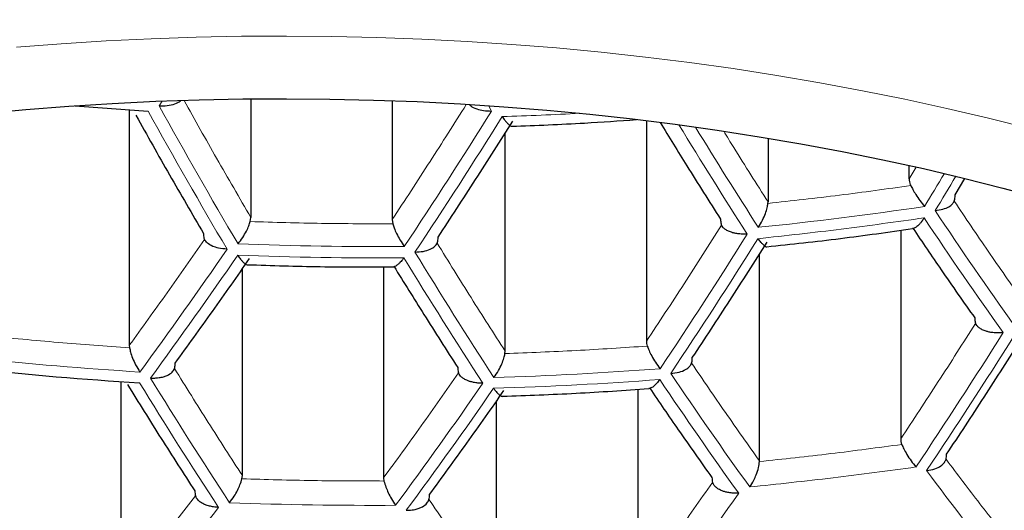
# Model space of a CAD drawing. Header units: millimetres. Extents: x 8 to 869, y 12 to 812.
# Tile 191 of 230: x 487.24 to 491.99, y 659.78 to 662.15. Entities that reach past the tile are written whole.
import ezdxf

# ---------------------------------------------------------------- set-up
doc = ezdxf.new("R2010")
doc.units = ezdxf.units.MM

msp = doc.modelspace()

# ---------------------------------------------------------------- linework, layer by layer
at = {"color": 252, "linetype": 'Continuous', "lineweight": 0}
for p, q in [((487.9142, 661.7354), (487.9295, 661.7586)), ((489.5016, 661.7363), (489.5168, 661.7104)), ((491.5648, 661.4394), (491.531, 661.3827))]:
    msp.add_line(p, q, dxfattribs=at)
at = {"color": 7, "linetype": 'Continuous', "lineweight": 30}
for p, q in [((488.3568, 661.7692), (488.3568, 661.1971)), ((489.0378, 661.7604), (489.0378, 661.1864)), ((487.7706, 661.7159), (487.7706, 660.5804)), ((490.2638, 661.664), (490.2638, 660.5999)), ((489.5828, 660.552), (489.5828, 661.6044)), ((490.85, 661.5796), (490.85, 661.2727)), ((491.531, 661.3827), (491.531, 661.4479)), ((491.7523, 661.3059), (491.799, 661.3842)), ((490.8495, 661.2645), (490.85, 661.2727)), ((488.3538, 661.1771), (488.3568, 661.1971)), ((489.0378, 661.1864), (489.0409, 661.1663)), ((491.4897, 661.1354), (491.4897, 660.1289)), ((490.8087, 660.0233), (490.8087, 661.0199)), ((488.3155, 659.9517), (488.3155, 660.9494)), ((488.9965, 660.9583), (488.9965, 659.9411)), ((487.7706, 660.5804), (487.7717, 660.5685)), ((489.5817, 660.5402), (489.5828, 660.552)), ((487.7293, 660.4053), (487.7293, 659.3981)), ((490.2225, 660.3681), (490.2225, 659.4159)), ((489.5415, 659.3698), (489.5415, 660.312)), ((490.8086, 660.0194), (490.8087, 660.0233)), ((488.3137, 659.9363), (488.3155, 659.9517)), ((488.9965, 659.9411), (488.9984, 659.9256))]:
    msp.add_line(p, q, dxfattribs=at)
at = {"color": 252, "linetype": 'Continuous', "lineweight": 0, "flags": 128}
msp.add_lwpolyline([(487.2261, 662.0182), (487.4418, 662.035), (487.6583, 662.0486), (487.8754, 662.0592), (488.0929, 662.0667), (488.3107, 662.0711), (488.5286, 662.0723), (488.7465, 662.0705), (488.9643, 662.0655), (489.1817, 662.0574), (489.3987, 662.0463), (489.615, 662.032), (489.8306, 662.0147), (490.0453, 661.9943), (490.2589, 661.9708), (490.4714, 661.9443), (490.6825, 661.9148), (490.8921, 661.8823), (491.1, 661.8467), (491.3062, 661.8083), (491.5105, 661.7669), (491.7127, 661.7226), (491.9127, 661.6755), (492.1104, 661.6255)], dxfattribs=at)
at = {"color": 7, "linetype": 'Continuous', "lineweight": 30, "flags": 128}
msp.add_lwpolyline([(487.0642, 661.6986), (487.2715, 661.7178), (487.4796, 661.7339), (487.6884, 661.7471), (487.8978, 661.7573), (488.1076, 661.7645), (488.3177, 661.7687), (488.5279, 661.7699), (488.7381, 661.7681), (488.9481, 661.7634), (489.1578, 661.7556), (489.3671, 661.7448), (489.5758, 661.7311), (489.7838, 661.7143), (489.9909, 661.6946), (490.197, 661.672), (490.4019, 661.6465), (490.6055, 661.618), (490.8077, 661.5866), (491.0083, 661.5523), (491.2072, 661.5152), (491.4042, 661.4753), (491.5993, 661.4326), (491.7922, 661.3871), (491.9829, 661.3389), (492.1712, 661.288)], dxfattribs=at)
at = {"color": 7, "linetype": 'Continuous', "lineweight": 30}
for centre, radius, start, end in [((488.9913, 679.3746), 17.7008, 265.19602, 266.33926), ((488.9608, 678.7985), 18.4344, 263.95122, 266.4506)]:
    msp.add_arc(centre, radius, start, end, dxfattribs=at)
at = {"color": 252, "linetype": 'Continuous', "lineweight": 0}
for centre, radius, start, end in [((512.4, 675.299), 28.0503, 208.97675, 210.54353), ((512.4485, 675.3172), 28.0428, 208.9682, 210.53579), ((467.1173, 675.6618), 26.389, 326.39605, 328.0835), ((488.9928, 679.2766), 17.6028, 271.87311, 273.09472), ((467.1642, 675.6424), 26.3969, 326.38775, 328.07429), ((511.0432, 674.1826), 24.1355, 211.29913, 212.77615), ((511.0455, 674.1768), 24.072, 211.40532, 212.7644), ((467.0205, 676.1417), 28.7427, 328.79438, 329.16514), ((467.0653, 676.1273), 28.7511, 328.79208, 329.1779), ((489.0009, 678.775), 17.7176, 275.83876, 278.45045), ((508.9881, 672.7446), 20.8084, 213.59794, 215.4478), ((508.9457, 672.7223), 20.8245, 213.61169, 215.45952), ((468.2696, 675.2088), 26.5324, 326.24681, 327.91801), ((468.3188, 675.1905), 26.5363, 326.24279, 327.91356), ((468.976, 674.2698), 23.3687, 323.74916, 325.53095), ((488.9778, 679.1097), 18.0533, 267.83245, 270.37597), ((510.1437, 673.8167), 24.5832, 211.34187, 213.0083), ((469.0215, 674.2494), 23.3785, 323.74033, 325.52095), ((488.9765, 679.086), 18.0843, 267.83463, 270.37379), ((510.0965, 673.7973), 24.5927, 211.3512, 213.01659), ((469.4754, 674.7813), 26.5811, 326.19683, 327.8626), ((469.5268, 674.764), 26.5811, 326.19683, 327.8626), ((488.9621, 678.8233), 18.4073, 263.94362, 266.44671), ((488.9651, 678.7061), 18.2901, 271.76471, 274.27848), ((508.9841, 673.369), 24.7652, 211.51914, 213.16569), ((488.9638, 678.6813), 18.3172, 271.76081, 274.27085), ((507.8909, 672.2109), 21.1566, 213.88672, 215.69388), ((507.9362, 672.2314), 21.1448, 213.87722, 215.68578), ((508.9346, 673.3512), 24.7707, 211.5245, 213.17044), ((470.097, 673.7948), 23.5587, 323.58135, 325.34103), ((470.1449, 673.7757), 23.5645, 323.57628, 325.33529), ((505.8994, 670.6059), 17.8061, 216.6543, 218.65969), ((471.2742, 673.3501), 23.6536, 323.49936, 325.24825), ((471.8461, 672.2908), 20.5796, 320.73648, 322.62489), ((488.9464, 678.514), 18.7059, 267.87683, 270.33159)]:
    msp.add_arc(centre, radius, start, end, dxfattribs=at)
for points, knots in [([(470.4657, 661.3913), (470.4657, 661.3913), (470.4754, 661.503), (470.4988, 661.7263), (470.5461, 662.061), (470.6058, 662.3957), (470.6781, 662.7302), (470.763, 663.0644), (470.8607, 663.3984), (470.9714, 663.7318), (471.0952, 664.0646), (471.2322, 664.3964), (471.3827, 664.7271), (471.5466, 665.0564), (471.7124, 665.3626), (471.8774, 665.646), (472.039, 665.9068), (472.2093, 666.1659), (472.3888, 666.4238), (472.5777, 666.6803), (472.776, 666.9353), (472.9833, 667.188), (473.2003, 667.4392), (473.4273, 667.6888), (473.6642, 667.9364), (473.9105, 668.1812), (474.1667, 668.4237), (474.4332, 668.6637), (474.7099, 668.9011), (474.9961, 669.1348), (475.2939, 669.3665), (475.6037, 669.596), (475.9258, 669.8228), (476.2578, 670.0451), (476.5995, 670.2626), (476.946, 670.4721), (477.2968, 670.6736), (477.6516, 670.8672), (478.0152, 671.0556), (478.3874, 671.2386), (478.7442, 671.4047), (479.0839, 671.5549), (479.4048, 671.6904), (479.7256, 671.8195), (480.046, 671.9423), (480.3656, 672.059), (480.7124, 672.1794), (481.0875, 672.3024), (481.492, 672.4265), (481.9028, 672.544), (482.3193, 672.6548), (482.7191, 672.7531), (483.1007, 672.8399), (483.4633, 672.9164), (483.8278, 672.9873), (484.1939, 673.0527), (484.5614, 673.1124), (484.9575, 673.1706), (485.3829, 673.2257), (485.8378, 673.2761), (486.2955, 673.3182), (486.7552, 673.352), (487.1923, 673.3762), (487.606, 673.3919), (487.996, 673.4011), (488.2562, 673.4023), (488.3863, 673.4029)], [0, 0, 0, 0, 0.000002, 0.019478, 0.038956, 0.058432, 0.077997, 0.097565, 0.11713, 0.136818, 0.156508, 0.176196, 0.195992, 0.21579, 0.235586, 0.251571, 0.267558, 0.283546, 0.29953, 0.315638, 0.331749, 0.34786, 0.363967, 0.380247, 0.39653, 0.412813, 0.429093, 0.445526, 0.461963, 0.478401, 0.494833, 0.511644, 0.528461, 0.545281, 0.562098, 0.578908, 0.595013, 0.611127, 0.627243, 0.643356, 0.65946, 0.672537, 0.685616, 0.698693, 0.711114, 0.723537, 0.735958, 0.750971, 0.765993, 0.781019, 0.79604, 0.811052, 0.823674, 0.836297, 0.848918, 0.861384, 0.873852, 0.886317, 0.901416, 0.916526, 0.93164, 0.946749, 0.961847, 0.974564, 0.987283, 1, 1, 1, 1]), ([(488.3863, 673.4029), (488.511, 673.4023), (488.7606, 673.4013), (489.1347, 673.3927), (489.5083, 673.3791), (489.9138, 673.3583), (490.3505, 673.3285), (490.8176, 673.2878), (491.2749, 673.2392), (491.7221, 673.1834), (492.159, 673.1208), (492.555, 673.0568), (492.9107, 672.9934), (493.2772, 672.923), (493.6897, 672.8366), (494.146, 672.7313), (494.596, 672.618), (495.0384, 672.497), (495.4729, 672.3687), (495.8993, 672.2333), (496.3184, 672.0909), (496.7294, 671.9418), (497.1319, 671.7864), (497.5304, 671.6231), (497.925, 671.4516), (498.3151, 671.272), (498.6963, 671.0864), (499.0617, 670.8986), (499.4118, 670.709), (499.7472, 670.5184), (500.0743, 670.3231), (500.3861, 670.1279), (500.6832, 669.9332), (500.9662, 669.7395), (501.2419, 669.5423), (501.5079, 669.3438), (501.7642, 669.1441), (502.0256, 668.9318), (502.2927, 668.7046), (502.5646, 668.4616), (502.8274, 668.2148), (503.081, 667.9643), (503.3248, 667.7107), (503.5599, 667.4532), (503.7862, 667.1918), (504.0035, 666.9267), (504.211, 666.6591), (504.4095, 666.3879), (504.599, 666.1131), (504.7794, 665.8348), (504.9497, 665.5546), (505.1103, 665.2718), (505.2613, 664.9866), (505.3955, 664.7135), (505.5141, 664.4539), (505.6188, 664.2078), (505.7196, 663.9526), (505.8156, 663.6883), (505.9142, 663.3901), (506.0094, 663.0659), (506.0981, 662.7157), (506.171, 662.3738), (506.2295, 662.0406), (506.2749, 661.7161), (506.2974, 661.4996), (506.3068, 661.3913), (506.3068, 661.3913)], [0, 0, 0, 0, 0.012197, 0.024398, 0.036599, 0.048795, 0.064196, 0.0796, 0.095001, 0.10969, 0.124383, 0.139072, 0.149972, 0.160872, 0.176938, 0.193013, 0.209087, 0.225154, 0.241111, 0.257075, 0.273039, 0.288997, 0.304893, 0.320789, 0.337218, 0.353654, 0.370089, 0.386519, 0.402058, 0.417601, 0.433144, 0.448683, 0.463209, 0.477739, 0.492269, 0.506795, 0.520933, 0.535072, 0.551662, 0.568252, 0.584938, 0.601628, 0.618318, 0.635005, 0.651898, 0.668796, 0.685693, 0.702587, 0.719724, 0.736866, 0.754007, 0.771145, 0.788415, 0.805685, 0.820333, 0.834982, 0.84963, 0.865742, 0.881854, 0.902352, 0.922853, 0.943352, 0.962233, 0.981117, 0.999998, 1, 1, 1, 1]), ([(505.7069, 660.937), (505.6946, 661.0529), (505.6698, 661.2848), (505.6149, 661.632), (505.5468, 661.9793), (505.464, 662.3264), (505.3665, 662.6732), (505.2543, 663.0192), (505.1272, 663.3643), (504.985, 663.7082), (504.8398, 664.0241), (504.6953, 664.3123), (504.5549, 664.5731), (504.4055, 664.8325), (504.247, 665.0902), (504.0794, 665.3462), (503.9027, 665.6005), (503.7168, 665.8527), (503.5217, 666.1029), (503.3174, 666.351), (503.1039, 666.5967), (502.881, 666.8399), (502.6438, 667.0858), (502.3913, 667.3341), (502.1229, 667.5842), (501.8438, 667.8309), (501.5552, 668.0728), (501.2573, 668.3099), (500.9502, 668.542), (500.6326, 668.7698), (500.3045, 668.9932), (499.9659, 669.212), (499.6169, 669.4258), (499.2574, 669.6344), (498.8875, 669.8376), (498.5329, 670.0218), (498.1959, 670.188), (497.8785, 670.3374), (497.5548, 670.4826), (497.232, 670.6204), (496.9108, 670.751), (496.5916, 670.8746), (496.2671, 670.994), (495.9375, 671.1091), (495.6028, 671.2198), (495.2632, 671.326), (494.9187, 671.4275), (494.5649, 671.5254), (494.2017, 671.6195), (493.8291, 671.7092), (493.4521, 671.7933), (493.0759, 671.8706), (492.701, 671.9412), (492.3277, 672.0053), (491.9512, 672.0637), (491.572, 672.1163), (491.1902, 672.1631), (490.806, 672.2039), (490.4198, 672.2387), (490.025, 672.268), (489.6219, 672.2914), (489.2106, 672.3083), (488.7986, 672.3185), (488.4005, 672.3218), (488.0167, 672.319), (487.6473, 672.3108), (487.2786, 672.2972), (486.9091, 672.278), (486.5394, 672.2533), (486.1695, 672.2229), (485.8012, 672.187), (485.4334, 672.1455), (485.0664, 672.0984), (484.7002, 672.0455), (484.3368, 671.9873), (483.9798, 671.9245), (483.6292, 671.8571), (483.2852, 671.7856), (482.9445, 671.7093), (482.6064, 671.6281), (482.271, 671.5421), (481.9384, 671.4513), (481.6099, 671.3562), (481.2476, 671.245), (480.8534, 671.116), (480.4299, 670.9674), (480.0164, 670.8123), (479.613, 670.651), (479.2198, 670.4839), (478.8352, 670.3107), (478.4598, 670.1317), (478.0936, 669.9471), (477.7329, 669.7553), (477.3782, 669.5562), (477.0297, 669.3499), (476.6906, 669.1383), (476.3608, 668.9215), (476.0406, 668.6998), (475.7386, 668.4798), (475.4541, 668.2619), (475.1859, 668.0468), (474.9265, 667.8285), (474.6756, 667.6073), (474.4334, 667.3833), (474.1997, 667.1566), (473.9747, 666.9274), (473.7581, 666.6957), (473.5501, 666.4617), (473.3506, 666.2256), (473.1595, 665.9874), (472.9725, 665.7415), (472.7903, 665.488), (472.6135, 665.2267), (472.4463, 664.9636), (472.2815, 664.6868), (472.1207, 664.3961), (471.9653, 664.0915), (471.822, 663.7852), (471.6908, 663.4772), (471.5716, 663.1679), (471.4643, 662.8572), (471.3688, 662.5454), (471.2844, 662.2295), (471.2112, 661.9097), (471.1499, 661.5861), (471.1, 661.2618), (471.0771, 661.0452), (471.0656, 660.937)], [0, 0, 0, 0, 0.01071, 0.021421, 0.032132, 0.042915, 0.0537, 0.064483, 0.075319, 0.086156, 0.096992, 0.105346, 0.113702, 0.122059, 0.130413, 0.138768, 0.147125, 0.155482, 0.163837, 0.172194, 0.180551, 0.188909, 0.197265, 0.206171, 0.21508, 0.223988, 0.232894, 0.241688, 0.250484, 0.259278, 0.268074, 0.27687, 0.285666, 0.294462, 0.30326, 0.312056, 0.31908, 0.326105, 0.33313, 0.340153, 0.34671, 0.353269, 0.359828, 0.366385, 0.372943, 0.379503, 0.386063, 0.392622, 0.399444, 0.40627, 0.413095, 0.419918, 0.426472, 0.433029, 0.439586, 0.446141, 0.452696, 0.459253, 0.465811, 0.472366, 0.479273, 0.486183, 0.493093, 0.5, 0.50619, 0.512383, 0.518576, 0.524766, 0.531031, 0.537298, 0.543565, 0.54983, 0.556173, 0.562518, 0.568863, 0.575206, 0.581374, 0.587543, 0.593713, 0.599881, 0.606111, 0.612342, 0.618574, 0.624804, 0.633241, 0.641679, 0.650116, 0.658463, 0.666818, 0.675176, 0.683534, 0.69189, 0.700239, 0.708858, 0.717478, 0.726097, 0.734769, 0.743442, 0.752113, 0.760106, 0.7681, 0.776094, 0.784087, 0.792078, 0.800071, 0.808065, 0.816056, 0.824047, 0.832039, 0.840031, 0.848021, 0.85658, 0.865139, 0.873699, 0.882257, 0.891974, 0.901693, 0.911411, 0.921128, 0.930843, 0.940561, 0.950279, 0.959995, 0.969995, 0.979997, 0.99, 1, 1, 1, 1]), ([(488.3568, 661.1971), (488.3016, 661.2917), (488.1933, 661.4774), (488.0865, 661.6681), (488.0342, 661.7616)], [0, 0, 0, 0, 0.509665, 1, 1, 1, 1]), ([(489.3953, 661.742), (489.3371, 661.6497), (489.2188, 661.4619), (489.0988, 661.2792), (489.0378, 661.1864)], [0, 0, 0, 0, 0.491824, 1, 1, 1, 1]), ([(490.85, 661.2727), (490.7948, 661.3592), (490.7232, 661.4712), (490.6525, 661.5868), (490.6363, 661.6133)], [0, 0, 0, 0, 0.771395, 1, 1, 1, 1]), ([(490.8016, 661.0945), (490.9356, 661.1093), (491.2036, 661.1388), (491.4698, 661.1761), (491.6028, 661.1947)], [0, 0, 0, 0, 0.500353, 1, 1, 1, 1]), ([(471.0656, 660.937), (471.0764, 660.8322), (471.0979, 660.6226), (471.1451, 660.3088), (471.2033, 659.9949), (471.2736, 659.6812), (471.3558, 659.3677), (471.45, 659.0548), (471.5563, 658.7427), (471.6747, 658.4314), (471.7996, 658.1349), (471.9293, 657.8531), (472.062, 657.5859), (472.204, 657.3201), (472.3552, 657.0559), (472.5157, 656.7932), (472.6855, 656.5323), (472.8648, 656.2733), (473.0535, 656.0163), (473.2517, 655.7614), (473.4593, 655.5087), (473.6766, 655.2584), (473.9083, 655.0052), (474.1554, 654.7495), (474.4187, 654.4917), (474.693, 654.2373), (474.9767, 653.988), (475.2698, 653.7438), (475.5722, 653.5049), (475.8854, 653.27), (476.2093, 653.0396), (476.544, 652.8139), (476.8894, 652.593), (477.2455, 652.3773), (477.6126, 652.1669), (477.965, 651.976), (478.3003, 651.8036), (478.6163, 651.6484), (478.9389, 651.4974), (479.2631, 651.3529), (479.5882, 651.2148), (479.9141, 651.0831), (480.2457, 650.9558), (480.583, 650.8329), (480.9259, 650.7146), (481.2742, 650.6012), (481.6278, 650.4927), (481.9915, 650.3877), (482.3654, 650.2868), (482.7495, 650.1903), (483.1385, 650.0997), (483.5258, 650.0166), (483.9111, 649.9408), (484.2939, 649.8721), (484.6801, 649.8093), (485.0712, 649.7524), (485.467, 649.7016), (485.8672, 649.6569), (486.2696, 649.6187), (486.6808, 649.5865), (487.1004, 649.5608), (487.5283, 649.5421), (487.9571, 649.5308), (488.3624, 649.5272), (488.7439, 649.53), (489.1012, 649.5379), (489.4581, 649.5509), (489.8155, 649.5692), (490.1733, 649.5927), (490.5312, 649.6214), (490.8875, 649.6553), (491.2538, 649.6956), (491.6295, 649.7428), (492.0142, 649.7975), (492.3959, 649.8581), (492.7758, 649.9248), (493.1537, 649.9977), (493.5294, 650.0767), (493.901, 650.1612), (494.2737, 650.2525), (494.6471, 650.3508), (495.0209, 650.4561), (495.3893, 650.567), (495.7519, 650.683), (496.1086, 650.8043), (496.4592, 650.9305), (496.8037, 651.0616), (497.1421, 651.1973), (497.4741, 651.3375), (497.7999, 651.4821), (498.1193, 651.6308), (498.4322, 651.7835), (498.7385, 651.9401), (499.0382, 652.1005), (499.3313, 652.2644), (499.627, 652.4373), (499.9245, 652.6193), (500.2231, 652.8108), (500.5136, 653.0059), (500.8164, 653.2188), (501.1293, 653.4503), (501.4501, 653.7011), (501.7588, 653.9562), (502.0556, 654.2156), (502.3405, 654.4788), (502.6135, 654.7457), (502.8748, 655.0162), (503.1243, 655.2898), (503.3667, 655.5718), (503.6012, 655.8621), (503.8271, 656.1607), (504.0311, 656.4494), (504.2152, 656.7277), (504.3812, 656.995), (504.5374, 657.2641), (504.6841, 657.5348), (504.8211, 657.807), (504.9485, 658.0805), (505.0665, 658.3553), (505.1748, 658.6312), (505.2737, 658.9082), (505.3631, 659.1862), (505.4431, 659.465), (505.5151, 659.7502), (505.5785, 660.0418), (505.6323, 660.3397), (505.6763, 660.6381), (505.6967, 660.8374), (505.7069, 660.937)], [0, 0, 0, 0, 0.009667, 0.0193349, 0.0290018, 0.0387239, 0.048447, 0.0581691, 0.0679292, 0.0776903, 0.0874503, 0.0959485, 0.1044481, 0.1129477, 0.1214458, 0.1299446, 0.138445, 0.1469453, 0.155444, 0.1639436, 0.172445, 0.1809462, 0.1894457, 0.1985037, 0.2075641, 0.2166244, 0.2256821, 0.2345878, 0.2434993, 0.2524135, 0.2613271, 0.2702376, 0.2791425, 0.2880538, 0.2969667, 0.3058778, 0.3129933, 0.3201107, 0.327228, 0.3343433, 0.3411306, 0.3479198, 0.3547089, 0.361496, 0.3682847, 0.3750756, 0.3818664, 0.3886549, 0.3957305, 0.4028089, 0.4098872, 0.4169626, 0.4237041, 0.4304483, 0.4371925, 0.4439338, 0.4507671, 0.4576033, 0.4644395, 0.4712727, 0.4784526, 0.4856362, 0.4928197, 0.4999996, 0.5059828, 0.5119681, 0.5179535, 0.5239368, 0.5299882, 0.5360417, 0.5420953, 0.5481468, 0.5547967, 0.5614493, 0.568102, 0.574752, 0.5814872, 0.588225, 0.594963, 0.6016984, 0.6087374, 0.615779, 0.6228208, 0.6298599, 0.636889, 0.6439205, 0.6509521, 0.6579815, 0.665009, 0.6720386, 0.6790683, 0.686096, 0.6931225, 0.7001507, 0.707179, 0.7142056, 0.7219187, 0.7296338, 0.737349, 0.7450623, 0.754446, 0.7638313, 0.7732151, 0.7825978, 0.791982, 0.8013649, 0.8107468, 0.82013, 0.8295121, 0.8394276, 0.8493447, 0.8592603, 0.8679248, 0.876591, 0.8852572, 0.8939218, 0.9025856, 0.9112511, 0.9199166, 0.9285805, 0.937244, 0.945909, 0.954574, 0.9632375, 0.9724273, 0.9816187, 0.9908102, 1, 1, 1, 1]), ([(491.563, 659.9932), (491.43, 659.9751), (491.1637, 659.9389), (490.8958, 659.9108), (490.7618, 659.8968)], [0, 0, 0, 0, 0.499665, 1, 1, 1, 1])]:
    msp.add_open_spline(points, degree=3, knots=knots, dxfattribs=at)
at = {"color": 7, "linetype": 'Continuous', "lineweight": 30}
for points, knots in [([(476.7582, 660.1081), (476.758, 660.118), (476.7575, 660.1639), (476.7604, 660.246), (476.7668, 660.3542), (476.7772, 660.4623), (476.7913, 660.5703), (476.809, 660.6781), (476.8305, 660.7856), (476.8556, 660.8929), (476.8844, 660.9998), (476.9168, 661.1064), (476.9528, 661.2126), (476.9923, 661.3184), (477.0354, 661.4237), (477.082, 661.5286), (477.132, 661.6329), (477.1856, 661.7368), (477.2426, 661.8401), (477.303, 661.9429), (477.3669, 662.0452), (477.4341, 662.1469), (477.5048, 662.248), (477.5788, 662.3484), (477.6561, 662.4483), (477.7368, 662.5475), (477.8208, 662.646), (477.9081, 662.7438), (477.9986, 662.8409), (478.0925, 662.9372), (478.1895, 663.0328), (478.2898, 663.1276), (478.3933, 663.2215), (478.5, 663.3145), (478.6097, 663.4067), (478.7227, 663.4979), (478.8387, 663.5882), (478.9577, 663.6775), (479.0798, 663.7658), (479.2049, 663.853), (479.333, 663.9391), (479.4639, 664.0241), (479.5978, 664.108), (479.7345, 664.1907), (479.874, 664.2721), (480.0163, 664.3524), (480.1613, 664.4313), (480.309, 664.509), (480.4594, 664.5853), (480.6123, 664.6603), (480.7678, 664.7339), (480.9258, 664.806), (481.0862, 664.8767), (481.249, 664.946), (481.4142, 665.0137), (481.5817, 665.0799), (481.7514, 665.1446), (481.9233, 665.2077), (482.0973, 665.2692), (482.2735, 665.3291), (482.4516, 665.3873), (482.6317, 665.4439), (482.8137, 665.4987), (482.9976, 665.5519), (483.1832, 665.6033), (483.3706, 665.653), (483.5596, 665.7009), (483.7503, 665.747), (483.9425, 665.7914), (484.1362, 665.8339), (484.3313, 665.8745), (484.5278, 665.9134), (484.7255, 665.9503), (484.9245, 665.9854), (485.1247, 666.0186), (485.3259, 666.0498), (485.5282, 666.0792), (485.7314, 666.1066), (485.9356, 666.1321), (486.1406, 666.1557), (486.3464, 666.1773), (486.5528, 666.1969), (486.7599, 666.2146), (486.9676, 666.2303), (487.1758, 666.244), (487.3844, 666.2557), (487.5934, 666.2654), (487.8026, 666.2731), (488.0121, 666.2789), (488.2218, 666.2826), (488.4315, 666.2843), (488.6413, 666.284), (488.8511, 666.2818), (489.0607, 666.2775), (489.2702, 666.2712), (489.4794, 666.2629), (489.6882, 666.2527), (489.8967, 666.2404), (490.1048, 666.2262), (490.3123, 666.2099), (490.5193, 666.1917), (490.7256, 666.1716), (490.9312, 666.1494), (491.1359, 666.1253), (491.3399, 666.0993), (491.5429, 666.0713), (491.7449, 666.0415), (491.9459, 666.0097), (492.1458, 665.9759), (492.3444, 665.9404), (492.5419, 665.9029), (492.738, 665.8636), (492.9328, 665.8224), (493.1261, 665.7794), (493.3179, 665.7345), (493.5081, 665.6879), (493.6967, 665.6395), (493.8837, 665.5893), (494.0689, 665.5374), (494.2523, 665.4838), (494.4338, 665.4284), (494.6134, 665.3714), (494.791, 665.3127), (494.9666, 665.2524), (495.1401, 665.1904), (495.3114, 665.1269), (495.4805, 665.0618), (495.6474, 664.9951), (495.8119, 664.9269), (495.9741, 664.8573), (496.1339, 664.7861), (496.2912, 664.7136), (496.446, 664.6396), (496.5982, 664.5643), (496.7478, 664.4876), (496.8948, 664.4096), (497.039, 664.3302), (497.1805, 664.2497), (497.3192, 664.1679), (497.4551, 664.0849), (497.5881, 664.0007), (497.7183, 663.9154), (497.8454, 663.8291), (497.9696, 663.7416), (498.0908, 663.6531), (498.2089, 663.5636), (498.324, 663.4732), (498.4359, 663.3818), (498.5447, 663.2895), (498.6504, 663.1963), (498.7528, 663.1023), (498.8521, 663.0075), (498.9481, 662.912), (499.0408, 662.8157), (499.1303, 662.7186), (499.2165, 662.6209), (499.2994, 662.5225), (499.379, 662.4235), (499.4552, 662.3239), (499.5281, 662.2237), (499.5976, 662.123), (499.6637, 662.0217), (499.7264, 661.9198), (499.7858, 661.8175), (499.8417, 661.7146), (499.8942, 661.6113), (499.9432, 661.5076), (499.9888, 661.4033), (500.0309, 661.2987), (500.0695, 661.1936), (500.1046, 661.088), (500.1362, 660.9821), (500.1642, 660.8758), (500.1886, 660.7692), (500.2094, 660.6622), (500.2265, 660.5549), (500.24, 660.4473), (500.2499, 660.3395), (500.2557, 660.2315), (500.2582, 660.1542), (500.2576, 660.113), (500.2575, 660.1077)], [0, 0, 0, 0, 0.001622, 0.007544, 0.013465, 0.019381, 0.025289, 0.031187, 0.037072, 0.042942, 0.048795, 0.05463, 0.060446, 0.066244, 0.072022, 0.077781, 0.083521, 0.089244, 0.094951, 0.100641, 0.106317, 0.111979, 0.117629, 0.123267, 0.128895, 0.134513, 0.140123, 0.145726, 0.151323, 0.156914, 0.1625, 0.168082, 0.17366, 0.179236, 0.184809, 0.190381, 0.195951, 0.20152, 0.207088, 0.212656, 0.218224, 0.223792, 0.229361, 0.23493, 0.2405, 0.24607, 0.251642, 0.257215, 0.262789, 0.268364, 0.27394, 0.279518, 0.285098, 0.290678, 0.29626, 0.301844, 0.307429, 0.313015, 0.318603, 0.324192, 0.329783, 0.335375, 0.340968, 0.346563, 0.352159, 0.357756, 0.363354, 0.368953, 0.374554, 0.380155, 0.385758, 0.391361, 0.396966, 0.402571, 0.408177, 0.413784, 0.419392, 0.425, 0.430609, 0.436218, 0.441829, 0.447439, 0.45305, 0.458662, 0.464274, 0.469886, 0.475498, 0.481111, 0.486724, 0.492337, 0.49795, 0.503563, 0.509176, 0.514789, 0.520402, 0.526015, 0.531628, 0.53724, 0.542852, 0.548464, 0.554075, 0.559686, 0.565296, 0.570906, 0.576516, 0.582124, 0.587732, 0.59334, 0.598946, 0.604552, 0.610157, 0.615761, 0.621364, 0.626966, 0.632567, 0.638167, 0.643766, 0.649363, 0.65496, 0.660555, 0.666149, 0.671741, 0.677332, 0.682922, 0.68851, 0.694097, 0.699683, 0.705267, 0.710849, 0.71643, 0.722009, 0.727587, 0.733164, 0.738738, 0.744312, 0.749884, 0.755455, 0.761025, 0.766593, 0.77216, 0.777727, 0.783293, 0.788858, 0.794423, 0.799987, 0.805552, 0.811117, 0.816683, 0.82225, 0.827818, 0.833388, 0.838961, 0.844536, 0.850116, 0.855699, 0.861288, 0.866882, 0.872483, 0.878091, 0.883708, 0.889334, 0.894971, 0.90062, 0.906281, 0.911957, 0.917647, 0.923353, 0.929077, 0.934818, 0.940577, 0.946356, 0.952154, 0.957971, 0.963807, 0.969661, 0.975531, 0.981417, 0.987315, 0.993224, 0.999141, 1, 1, 1, 1]), ([(487.9142, 661.7354), (487.9273, 661.7354), (487.9546, 661.7354), (487.9897, 661.7437), (488.0118, 661.7533), (488.0172, 661.76), (488.018, 661.761)], [0, 0, 0, 0, 0.314709, 0.65464, 0.949149, 1, 1, 1, 1]), ([(489.4105, 661.7411), (489.4123, 661.7389), (489.4194, 661.7304), (489.4439, 661.7202), (489.4788, 661.7115), (489.5039, 661.7107), (489.5168, 661.7104)], [0, 0, 0, 0, 0.107314, 0.415126, 0.699683, 1, 1, 1, 1]), ([(489.5682, 661.6832), (489.5728, 661.6768), (489.581, 661.6656), (489.5904, 661.6548), (489.5972, 661.6479), (489.604, 661.6416), (489.6106, 661.6368), (489.6138, 661.637), (489.615, 661.6371)], [0, 0, 0, 0, 0.2411481, 0.4218085, 0.5214847, 0.6401058, 0.8645409, 1, 1, 1, 1]), ([(489.615, 661.637), (489.7321, 661.6414), (489.9325, 661.6489), (490.1322, 661.6632), (490.2152, 661.6692)], [0, 0, 0, 0, 0.584161, 1, 1, 1, 1]), ([(490.3299, 661.6552), (490.3727, 661.5851), (490.4692, 661.427), (490.5668, 661.2737), (490.6212, 661.1884)], [0, 0, 0, 0, 0.443371, 1, 1, 1, 1]), ([(491.531, 661.3827), (491.5312, 661.3783), (491.5316, 661.3694), (491.5347, 661.3588), (491.5376, 661.3528), (491.5385, 661.351)], [0, 0, 0, 0, 0.405002, 0.820829, 1, 1, 1, 1]), ([(491.5385, 661.351), (491.5417, 661.3447), (491.549, 661.3307), (491.5638, 661.3056), (491.5835, 661.2766), (491.5972, 661.2592), (491.6046, 661.2498)], [0, 0, 0, 0, 0.183529, 0.410595, 0.682516, 1, 1, 1, 1]), ([(491.656, 661.23), (491.6689, 661.2319), (491.6935, 661.2355), (491.7216, 661.2475), (491.7401, 661.2613), (491.7455, 661.2712), (491.7479, 661.2757)], [0, 0, 0, 0, 0.305281, 0.579522, 0.810576, 1, 1, 1, 1]), ([(491.7479, 661.2757), (491.7489, 661.2786), (491.7508, 661.2847), (491.7521, 661.2952), (491.7522, 661.3027), (491.7523, 661.3059)], [0, 0, 0, 0, 0.3602659, 0.732127, 1, 1, 1, 1]), ([(490.8033, 661.1493), (490.8103, 661.1605), (490.8231, 661.1812), (490.8375, 661.2143), (490.846, 661.2423), (490.8484, 661.2577), (490.8495, 661.2645)], [0, 0, 0, 0, 0.320238, 0.592955, 0.819014, 1, 1, 1, 1]), ([(488.295, 661.0693), (488.3026, 661.0795), (488.3166, 661.0983), (488.3345, 661.1292), (488.3466, 661.1557), (488.3516, 661.1705), (488.3538, 661.1771)], [0, 0, 0, 0, 0.318924, 0.59126, 0.817798, 1, 1, 1, 1]), ([(490.6212, 661.1884), (490.6213, 661.1844), (490.6215, 661.1764), (490.6233, 661.1667), (490.6251, 661.1617), (490.626, 661.1596)], [0, 0, 0, 0, 0.357072, 0.723945, 1, 1, 1, 1]), ([(491.6028, 661.1947), (491.5994, 661.1895), (491.5934, 661.1804), (491.5841, 661.1688), (491.5734, 661.1573), (491.5612, 661.1478), (491.5518, 661.1433), (491.5475, 661.1429), (491.547, 661.1429)], [0, 0, 0, 0, 0.1865041, 0.3311579, 0.485787, 0.7406705, 0.9661613, 1, 1, 1, 1]), ([(489.0409, 661.1663), (489.0431, 661.1597), (489.0479, 661.1447), (489.0595, 661.1179), (489.0763, 661.0865), (489.0893, 661.0672), (489.0962, 661.0568)], [0, 0, 0, 0, 0.182202, 0.40874, 0.681076, 1, 1, 1, 1]), ([(490.7502, 661.1166), (490.7419, 661.1164), (490.7264, 661.1159), (490.7078, 661.1178), (490.695, 661.1199), (490.6869, 661.1216), (490.6798, 661.1234), (490.6691, 661.1266), (490.6557, 661.132), (490.6418, 661.1405), (490.6314, 661.1497), (490.6278, 661.1563), (490.626, 661.1596)], [0, 0, 0, 0, 0.157364, 0.293182, 0.353065, 0.407568, 0.456703, 0.500489, 0.635882, 0.763706, 0.884765, 1, 1, 1, 1]), ([(490.8438, 661.0554), (490.9624, 661.0681), (491.1976, 661.0934), (491.4312, 661.1267), (491.5469, 661.1433)], [0, 0, 0, 0, 0.504281, 1, 1, 1, 1]), ([(491.5488, 661.145), (491.594, 661.0777), (491.693, 660.9308), (491.7929, 660.789), (491.8471, 660.712)], [0, 0, 0, 0, 0.45745, 1, 1, 1, 1]), ([(488.128, 661.1201), (488.1282, 661.1161), (488.1284, 661.1078), (488.1301, 661.0981), (488.132, 661.093), (488.1328, 661.0909)], [0, 0, 0, 0, 0.361642, 0.732979, 1, 1, 1, 1]), ([(488.2419, 661.044), (488.2277, 661.0453), (488.2035, 661.0475), (488.1706, 661.0578), (488.145, 661.072), (488.1367, 661.0848), (488.1328, 661.0909)], [0, 0, 0, 0, 0.292772, 0.50009, 0.764541, 1, 1, 1, 1]), ([(489.2549, 661.0733), (489.2558, 661.0762), (489.2577, 661.0821), (489.259, 661.0922), (489.2591, 661.0994), (489.2592, 661.1024)], [0, 0, 0, 0, 0.360747, 0.73281, 1, 1, 1, 1]), ([(490.8016, 661.0945), (490.806, 661.0889), (490.8135, 661.0793), (490.8224, 661.0699), (490.8286, 661.0639), (490.8348, 661.0586), (490.8404, 661.0548), (490.8429, 661.0553), (490.8438, 661.0554)], [0, 0, 0, 0, 0.2398555, 0.414901, 0.5291743, 0.648235, 0.8737574, 1, 1, 1, 1]), ([(489.1476, 661.0299), (489.161, 661.0305), (489.1879, 661.0319), (489.2215, 661.0422), (489.2452, 661.0567), (489.2519, 661.0681), (489.2549, 661.0733)], [0, 0, 0, 0, 0.277298, 0.557208, 0.797207, 1, 1, 1, 1]), ([(488.2932, 661.0147), (488.2957, 661.0111), (488.3002, 661.0045), (488.3065, 660.9963), (488.3118, 660.9899), (488.3194, 660.9816), (488.3285, 660.9733), (488.3365, 660.9683), (488.3397, 660.969), (488.3404, 660.9691)], [0, 0, 0, 0, 0.13583, 0.253154, 0.351969, 0.438506, 0.694506, 0.932117, 1, 1, 1, 1]), ([(489.0945, 661.0021), (489.0913, 660.998), (489.0853, 660.9902), (489.0761, 660.9799), (489.0659, 660.9701), (489.0552, 660.962), (489.0472, 660.9585), (489.0428, 660.9574), (489.0414, 660.9576), (489.0412, 660.9577)], [0, 0, 0, 0, 0.163252, 0.302861, 0.469787, 0.695299, 0.89181, 0.979553, 1, 1, 1, 1]), ([(488.3404, 660.9691), (488.4573, 660.9653), (488.6909, 660.9577), (488.9245, 660.958), (489.0412, 660.9581)], [0, 0, 0, 0, 0.500603, 1, 1, 1, 1]), ([(489.0463, 660.9614), (489.0945, 660.8833), (489.1965, 660.7179), (489.2996, 660.5575), (489.354, 660.4729)], [0, 0, 0, 0, 0.47253, 1, 1, 1, 1]), ([(491.8471, 660.712), (491.8472, 660.7081), (491.8474, 660.7002), (491.849, 660.6917), (491.8505, 660.6873), (491.8509, 660.686)], [0, 0, 0, 0, 0.398374, 0.808035, 1, 1, 1, 1]), ([(491.9836, 660.6415), (491.9748, 660.6408), (491.9586, 660.6394), (491.9387, 660.6408), (491.925, 660.6426), (491.9163, 660.6442), (491.9086, 660.646), (491.897, 660.6492), (491.8825, 660.655), (491.8675, 660.6643), (491.8564, 660.6747), (491.8527, 660.6823), (491.8509, 660.686)], [0, 0, 0, 0, 0.1574621, 0.2932402, 0.3530608, 0.407471, 0.4564876, 0.5001337, 0.6352817, 0.7629166, 0.8840848, 1, 1, 1, 1]), ([(487.7717, 660.5685), (487.7732, 660.5614), (487.7765, 660.5455), (487.7862, 660.5166), (487.8016, 660.4829), (487.8144, 660.4624), (487.8213, 660.4514)], [0, 0, 0, 0, 0.1818497, 0.4080895, 0.6804854, 1, 1, 1, 1]), ([(490.2638, 660.5999), (490.2639, 660.596), (490.2642, 660.588), (490.2667, 660.5803), (490.268, 660.5765)], [0, 0, 0, 0, 0.494209, 1, 1, 1, 1]), ([(490.268, 660.5765), (490.2706, 660.5696), (490.2765, 660.5544), (490.2898, 660.5271), (490.3085, 660.4956), (490.3222, 660.477), (490.3296, 660.467)], [0, 0, 0, 0, 0.183014, 0.409724, 0.681758, 1, 1, 1, 1]), ([(489.5284, 660.4247), (489.5359, 660.4355), (489.5499, 660.4555), (489.5664, 660.4888), (489.5768, 660.5173), (489.5802, 660.5331), (489.5817, 660.5402)], [0, 0, 0, 0, 0.319515, 0.591911, 0.81815, 1, 1, 1, 1]), ([(490.4817, 660.4942), (490.4825, 660.4973), (490.4842, 660.5036), (490.485, 660.513), (490.4851, 660.5191), (490.4851, 660.5208)], [0, 0, 0, 0, 0.407332, 0.827185, 1, 1, 1, 1]), ([(487.8727, 660.4222), (487.8776, 660.4221), (487.8863, 660.4218), (487.9002, 660.4225), (487.9164, 660.4243), (487.9348, 660.4281), (487.9573, 660.436), (487.9786, 660.449), (487.9854, 660.4622), (487.9886, 660.4682)], [0, 0, 0, 0, 0.096164, 0.169178, 0.272286, 0.418104, 0.553701, 0.794634, 1, 1, 1, 1]), ([(487.9886, 660.4682), (487.9894, 660.4712), (487.991, 660.4773), (487.9919, 660.4865), (487.9919, 660.4924), (487.992, 660.4942)], [0, 0, 0, 0, 0.405377, 0.823021, 1, 1, 1, 1]), ([(489.354, 660.4729), (489.3541, 660.4689), (489.3543, 660.4608), (489.3559, 660.4524), (489.3573, 660.4481), (489.3577, 660.4468)], [0, 0, 0, 0, 0.405833, 0.822987, 1, 1, 1, 1]), ([(490.381, 660.4449), (490.3947, 660.4464), (490.4212, 660.4492), (490.4525, 660.4617), (490.4735, 660.4774), (490.4791, 660.489), (490.4817, 660.4942)], [0, 0, 0, 0, 0.295625, 0.571931, 0.805978, 1, 1, 1, 1]), ([(489.4752, 660.3972), (489.4671, 660.3973), (489.452, 660.3976), (489.4341, 660.4004), (489.422, 660.4031), (489.4142, 660.4052), (489.4075, 660.4074), (489.3974, 660.4111), (489.3849, 660.4173), (489.3677, 660.4292), (489.3616, 660.4399), (489.3577, 660.4468)], [0, 0, 0, 0, 0.157586, 0.293581, 0.353533, 0.408093, 0.457272, 0.501087, 0.637007, 0.765144, 1, 1, 1, 1]), ([(490.3279, 660.415), (490.3254, 660.4115), (490.3209, 660.4054), (490.3142, 660.3974), (490.3076, 660.3903), (490.2985, 660.3819), (490.2878, 660.3745), (490.2796, 660.3712), (490.2759, 660.3711), (490.2753, 660.371)], [0, 0, 0, 0, 0.139461, 0.248793, 0.361829, 0.49725, 0.744325, 0.960922, 1, 1, 1, 1]), ([(489.5266, 660.3728), (489.5297, 660.3688), (489.5351, 660.3616), (489.5425, 660.353), (489.551, 660.3443), (489.5598, 660.3371), (489.5667, 660.3333), (489.5692, 660.3341), (489.5697, 660.3343)], [0, 0, 0, 0, 0.176062, 0.316581, 0.447372, 0.704041, 0.942564, 1, 1, 1, 1]), ([(489.5697, 660.3343), (489.688, 660.3386), (489.9235, 660.347), (490.1584, 660.3633), (490.2753, 660.3714)], [0, 0, 0, 0, 0.502112, 1, 1, 1, 1]), ([(490.2791, 660.3744), (490.3252, 660.3066), (490.425, 660.1599), (490.5257, 660.0182), (490.5799, 659.9419)], [0, 0, 0, 0, 0.461622, 1, 1, 1, 1]), ([(491.4897, 660.1289), (491.4899, 660.1244), (491.4903, 660.1153), (491.4936, 660.1065), (491.4953, 660.1021)], [0, 0, 0, 0, 0.492205, 1, 1, 1, 1]), ([(491.4953, 660.1021), (491.4984, 660.0951), (491.5054, 660.0796), (491.5204, 660.0519), (491.541, 660.0206), (491.5553, 660.0028), (491.563, 659.9932)], [0, 0, 0, 0, 0.183815, 0.410685, 0.682419, 1, 1, 1, 1]), ([(491.6144, 659.9759), (491.6284, 659.9782), (491.6544, 659.9825), (491.6834, 659.9972), (491.7015, 660.0137), (491.7062, 660.0253), (491.7084, 660.0305)], [0, 0, 0, 0, 0.317581, 0.589315, 0.816185, 1, 1, 1, 1]), ([(491.7084, 660.0305), (491.7091, 660.034), (491.7107, 660.0411), (491.7109, 660.05), (491.711, 660.0545)], [0, 0, 0, 0, 0.491752, 1, 1, 1, 1]), ([(490.7618, 659.8968), (490.7685, 659.9072), (490.7801, 659.925), (490.7943, 659.9576), (490.805, 659.9893), (490.8074, 660.0098), (490.8086, 660.0194)], [0, 0, 0, 0, 0.2940211, 0.5006985, 0.766955, 1, 1, 1, 1]), ([(488.2534, 659.821), (488.2611, 659.8309), (488.2748, 659.8486), (488.2918, 659.8791), (488.3053, 659.9085), (488.3108, 659.9266), (488.3137, 659.9363)], [0, 0, 0, 0, 0.305405, 0.544517, 0.755325, 1, 1, 1, 1]), ([(490.5799, 659.9419), (490.58, 659.9377), (490.5802, 659.9291), (490.5819, 659.9223), (490.5828, 659.9188)], [0, 0, 0, 0, 0.491927, 1, 1, 1, 1]), ([(488.9984, 659.9256), (489.0013, 659.9158), (489.0066, 659.8976), (489.0193, 659.8678), (489.0351, 659.8367), (489.0477, 659.8186), (489.0547, 659.8084)], [0, 0, 0, 0, 0.24466, 0.455457, 0.694563, 1, 1, 1, 1]), ([(490.7086, 659.867), (490.7, 659.8667), (490.684, 659.8662), (490.6648, 659.8686), (490.6517, 659.8711), (490.6434, 659.8732), (490.6361, 659.8753), (490.6251, 659.8792), (490.6115, 659.8857), (490.5976, 659.8959), (490.5875, 659.907), (490.5843, 659.9149), (490.5828, 659.9188)], [0, 0, 0, 0, 0.157533, 0.293378, 0.353225, 0.407659, 0.456695, 0.500354, 0.635827, 0.763597, 0.884616, 1, 1, 1, 1]), ([(488.0867, 659.8774), (488.0869, 659.8732), (488.0871, 659.8646), (488.0888, 659.8576), (488.0896, 659.8541)], [0, 0, 0, 0, 0.492162, 1, 1, 1, 1]), ([(488.2003, 659.7983), (488.1924, 659.7989), (488.1777, 659.7999), (488.1598, 659.8038), (488.1467, 659.8076), (488.1376, 659.8109), (488.1266, 659.8158), (488.1143, 659.8229), (488.0985, 659.8357), (488.0931, 659.8469), (488.0896, 659.8541)], [0, 0, 0, 0, 0.1576096, 0.293602, 0.3723038, 0.4414152, 0.500965, 0.6372595, 0.7655707, 1, 1, 1, 1]), ([(489.2153, 659.8365), (489.216, 659.8399), (489.2176, 659.8468), (489.2178, 659.8554), (489.2179, 659.8598)], [0, 0, 0, 0, 0.491847, 1, 1, 1, 1]), ([(489.1061, 659.7842), (489.1105, 659.7843), (489.1198, 659.7845), (489.134, 659.786), (489.1504, 659.7889), (489.1675, 659.7938), (489.188, 659.803), (489.2068, 659.817), (489.2126, 659.8304), (489.2153, 659.8365)], [0, 0, 0, 0, 0.087946, 0.186198, 0.288593, 0.43301, 0.566751, 0.802491, 1, 1, 1, 1])]:
    msp.add_open_spline(points, degree=3, knots=knots, dxfattribs=at)
for points in [[(487.8024, 661.6898), (487.8562, 661.5936), (487.964, 661.4012), (488.0734, 661.2138), (488.128, 661.1201)], [(489.2592, 661.1024), (489.3196, 661.1943), (489.4404, 661.3781), (489.5594, 661.5669), (489.6189, 661.6614)], [(490.4851, 660.5208), (490.5456, 660.6124), (490.6666, 660.7954), (490.7859, 660.9836), (490.8456, 661.0776)], [(487.992, 660.4942), (488.052, 660.577), (488.1722, 660.7427), (488.291, 660.9137), (488.3504, 660.9992)], [(491.711, 660.0545), (491.7716, 660.1461), (491.8929, 660.3293), (492.0125, 660.5175), (492.0723, 660.6116)], [(487.7618, 660.3906), (487.8156, 660.3038), (487.9234, 660.1301), (488.0323, 659.9617), (488.0867, 659.8774)], [(489.2179, 659.8598), (489.278, 659.9422), (489.3983, 660.1071), (489.5173, 660.2772), (489.5769, 660.3622)]]:
    msp.add_open_spline(points, degree=3, dxfattribs=at)
at = {"color": 252, "linetype": 'Continuous', "lineweight": 0}
for points in [[(491.5385, 661.351), (491.424, 661.3349), (491.195, 661.3027), (490.9646, 661.2773), (490.8495, 661.2645)], [(492.0759, 660.7987), (492.021, 660.8767), (491.9112, 661.0329), (491.8023, 661.1947), (491.7479, 661.2757)], [(489.0409, 661.1663), (488.9264, 661.1665), (488.6973, 661.1668), (488.4683, 661.1737), (488.3538, 661.1771)], [(490.626, 661.1596), (490.566, 661.065), (490.4461, 660.8759), (490.3245, 660.6919), (490.2638, 660.5999)], [(488.1328, 661.0909), (488.0728, 661.0045), (487.9527, 660.8316), (487.8313, 660.6641), (487.7706, 660.5804)], [(489.5828, 660.552), (489.5278, 660.6376), (489.4179, 660.8087), (489.3092, 660.9851), (489.2549, 661.0733)], [(491.8509, 660.686), (491.7912, 660.5918), (491.6716, 660.4036), (491.5503, 660.2205), (491.4897, 660.1289)], [(487.7717, 660.5685), (487.6572, 660.5765), (487.4281, 660.5925), (487.1996, 660.615), (487.0854, 660.6262)], [(490.268, 660.5765), (490.1537, 660.5688), (489.9253, 660.5535), (489.6962, 660.5446), (489.5817, 660.5402)], [(488.3155, 659.9517), (488.2608, 660.0365), (488.1512, 660.206), (488.0428, 660.3808), (487.9886, 660.4682)], [(490.8087, 660.0233), (490.754, 660.1004), (490.6445, 660.2546), (490.536, 660.4143), (490.4817, 660.4942)], [(489.3577, 660.4468), (489.2978, 660.3612), (489.1781, 660.19), (489.0571, 660.024), (488.9965, 659.9411)], [(491.4953, 660.1021), (491.3811, 660.0867), (491.1528, 660.0559), (490.9233, 660.0315), (490.8086, 660.0194)], [(492.0346, 659.6076), (491.9801, 659.6766), (491.8711, 659.8147), (491.7626, 659.9586), (491.7084, 660.0305)], [(488.9984, 659.9256), (488.8843, 659.9258), (488.656, 659.9262), (488.4278, 659.9329), (488.3137, 659.9363)], [(490.5828, 659.9188), (490.523, 659.8336), (490.4036, 659.6634), (490.2828, 659.4984), (490.2225, 659.4159)], [(488.0896, 659.8541), (488.0298, 659.7767), (487.9102, 659.622), (487.7896, 659.4727), (487.7293, 659.3981)], [(489.5415, 659.3698), (489.4869, 659.4462), (489.3777, 659.5991), (489.2694, 659.7573), (489.2153, 659.8365)]]:
    msp.add_open_spline(points, degree=3, dxfattribs=at)

doc.saveas('drawing.dxf')
